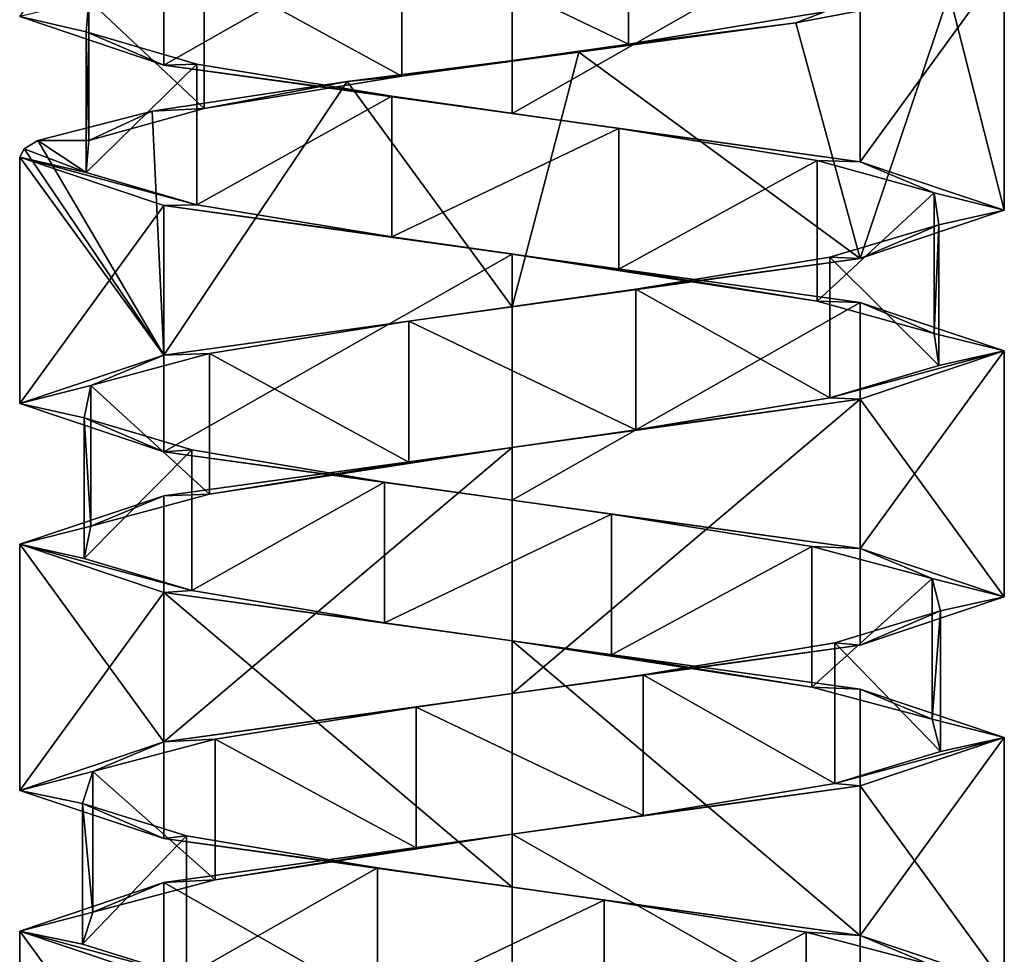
# Model space of a CAD drawing. Header units: millimetres. Extents: x -106 to 241, y -380 to 275.
# Tile 175 of 205: x 185 to 199, y -65 to -52. Entities that reach past the tile are written whole.
import ezdxf

# ---------------------------------------------------------------- set-up
doc = ezdxf.new("R2010")
doc.units = ezdxf.units.MM
doc.header["$LTSCALE"] = 65.185185
for name, color, linetype in [('1152', 7, 'CONTINUOUS'), ('1153', 7, 'CONTINUOUS'), ('1155', 7, 'CONTINUOUS'), ('1156', 7, 'CONTINUOUS'), ('1157', 7, 'CONTINUOUS'), ('1597', 7, 'CONTINUOUS'), ('1598', 7, 'CONTINUOUS'), ('1599', 7, 'CONTINUOUS'), ('1671', 7, 'CONTINUOUS'), ('1672', 7, 'CONTINUOUS'), ('1673', 7, 'CONTINUOUS'), ('1674', 7, 'CONTINUOUS')]:
    doc.layers.add(name, color=color, linetype=linetype)

msp = doc.modelspace()

# ---------------------------------------------------------------- linework, layer by layer
at = {"layer": '1152', "linetype": 'CONTINUOUS'}
for points in [[(190.732, -50.347, 30.95), (193.958, -51.89, 30.926), (193.958, -49.89, 30.926), (190.732, -50.347, 30.95)], [(193.958, -51.89, 30.926), (196.743, -51.433, 29.296), (193.958, -49.89, 30.926), (193.958, -51.89, 30.926)], [(187.923, -50.804, 29.362), (190.732, -52.347, 30.95), (190.732, -50.347, 30.95), (187.923, -50.804, 29.362)], [(190.732, -52.347, 30.95), (193.958, -51.89, 30.926), (190.732, -50.347, 30.95), (190.732, -52.347, 30.95)], [(186.281, -51.261, 26.584), (187.923, -52.804, 29.362), (187.923, -50.804, 29.362), (186.281, -51.261, 26.584)], [(187.923, -52.804, 29.362), (190.732, -52.347, 30.95), (187.923, -50.804, 29.362), (187.923, -52.804, 29.362)], [(186.281, -53.261, 26.584), (187.923, -52.804, 29.362), (186.281, -51.261, 26.584), (186.281, -53.261, 26.584)]]:
    msp.add_3dface(points, dxfattribs=at)
at = {"layer": '1153', "linetype": 'CONTINUOUS'}
for points in [[(198.515, -51.169, 28.121), (196.743, -51.433, 29.296), (196.336, -51.587, 30.619), (198.515, -51.169, 28.121)], [(196.743, -51.433, 29.296), (193.958, -51.89, 30.926), (196.336, -51.587, 30.619), (196.743, -51.433, 29.296)], [(196.336, -51.587, 30.619), (193.958, -51.89, 30.926), (193.252, -52.006, 31.835), (196.336, -51.587, 30.619)], [(193.958, -51.89, 30.926), (190.732, -52.347, 30.95), (193.252, -52.006, 31.835), (193.958, -51.89, 30.926)], [(193.252, -52.006, 31.835), (190.732, -52.347, 30.95), (189.954, -52.424, 31.495), (193.252, -52.006, 31.835)], [(190.732, -52.347, 30.95), (187.923, -52.804, 29.362), (189.954, -52.424, 31.495), (190.732, -52.347, 30.95)], [(189.954, -52.424, 31.495), (187.923, -52.804, 29.362), (187.183, -52.843, 29.676), (189.954, -52.424, 31.495)], [(187.183, -52.843, 29.676), (186.281, -53.261, 26.584), (185.559, -53.261, 26.786), (187.183, -52.843, 29.676)], [(187.923, -52.804, 29.362), (186.281, -53.261, 26.584), (187.183, -52.843, 29.676), (187.923, -52.804, 29.362)]]:
    msp.add_3dface(points, dxfattribs=at)
at = {"layer": '1155', "linetype": 'CONTINUOUS'}
for points in [[(186.281, -53.261, 26.584), (186.281, -51.261, 26.584), (186.243, -51.718, 23.358), (186.281, -53.261, 26.584)], [(186.243, -53.718, 23.358), (186.281, -53.261, 26.584), (186.243, -51.718, 23.358), (186.243, -53.718, 23.358)], [(187.82, -52.175, 20.542), (186.243, -53.718, 23.358), (186.243, -51.718, 23.358), (187.82, -52.175, 20.542)], [(187.82, -54.175, 20.542), (186.243, -53.718, 23.358), (187.82, -52.175, 20.542), (187.82, -54.175, 20.542)], [(190.59, -52.632, 18.888), (187.82, -54.175, 20.542), (187.82, -52.175, 20.542), (190.59, -52.632, 18.888)], [(190.59, -54.632, 18.888), (187.82, -54.175, 20.542), (190.59, -52.632, 18.888), (190.59, -54.632, 18.888)], [(193.817, -53.09, 18.837), (190.59, -54.632, 18.888), (190.59, -52.632, 18.888), (193.817, -53.09, 18.837)], [(193.817, -55.09, 18.837), (190.59, -54.632, 18.888), (193.817, -53.09, 18.837), (193.817, -55.09, 18.837)], [(196.639, -53.547, 20.401), (193.817, -55.09, 18.837), (193.817, -53.09, 18.837), (196.639, -53.547, 20.401)], [(196.639, -55.547, 20.401), (193.817, -55.09, 18.837), (196.639, -53.547, 20.401), (196.639, -55.547, 20.401)], [(198.304, -54.004, 23.165), (196.639, -55.547, 20.401), (196.639, -53.547, 20.401), (198.304, -54.004, 23.165)], [(198.304, -56.004, 23.165), (196.639, -55.547, 20.401), (198.304, -54.004, 23.165), (198.304, -56.004, 23.165)], [(198.37, -54.461, 26.391), (198.304, -56.004, 23.165), (198.304, -54.004, 23.165), (198.37, -54.461, 26.391)], [(196.817, -54.918, 29.219), (198.37, -56.461, 26.391), (198.37, -54.461, 26.391), (196.817, -54.918, 29.219)], [(198.37, -56.461, 26.391), (198.304, -56.004, 23.165), (198.37, -54.461, 26.391), (198.37, -56.461, 26.391)], [(194.061, -55.375, 30.897), (196.817, -56.918, 29.219), (196.817, -54.918, 29.219), (194.061, -55.375, 30.897)], [(196.817, -56.918, 29.219), (198.37, -56.461, 26.391), (196.817, -54.918, 29.219), (196.817, -56.918, 29.219)], [(190.835, -55.832, 30.976), (194.061, -57.375, 30.897), (194.061, -55.375, 30.897), (190.835, -55.832, 30.976)], [(194.061, -57.375, 30.897), (196.817, -56.918, 29.219), (194.061, -55.375, 30.897), (194.061, -57.375, 30.897)], [(188, -56.289, 29.436), (190.835, -57.832, 30.976), (190.835, -55.832, 30.976), (188, -56.289, 29.436)], [(190.835, -57.832, 30.976), (194.061, -57.375, 30.897), (190.835, -55.832, 30.976), (190.835, -57.832, 30.976)], [(186.311, -56.746, 26.686), (188, -58.289, 29.436), (188, -56.289, 29.436), (186.311, -56.746, 26.686)], [(188, -58.289, 29.436), (190.835, -57.832, 30.976), (188, -56.289, 29.436), (188, -58.289, 29.436)], [(186.218, -57.203, 23.461), (186.311, -58.746, 26.686), (186.311, -56.746, 26.686), (186.218, -57.203, 23.461)], [(186.311, -58.746, 26.686), (188, -58.289, 29.436), (186.311, -56.746, 26.686), (186.311, -58.746, 26.686)], [(186.218, -59.203, 23.461), (186.311, -58.746, 26.686), (186.218, -57.203, 23.461), (186.218, -59.203, 23.461)], [(187.746, -57.66, 20.619), (186.218, -59.203, 23.461), (186.218, -57.203, 23.461), (187.746, -57.66, 20.619)], [(187.746, -59.66, 20.619), (186.218, -59.203, 23.461), (187.746, -57.66, 20.619), (187.746, -59.66, 20.619)], [(190.488, -58.118, 18.918), (187.746, -59.66, 20.619), (187.746, -57.66, 20.619), (190.488, -58.118, 18.918)], [(190.488, -60.118, 18.918), (187.746, -59.66, 20.619), (190.488, -58.118, 18.918), (190.488, -60.118, 18.918)], [(193.713, -58.575, 18.812), (190.488, -60.118, 18.918), (190.488, -58.118, 18.918), (193.713, -58.575, 18.812)], [(193.713, -60.575, 18.812), (190.488, -60.118, 18.918), (193.713, -58.575, 18.812), (193.713, -60.575, 18.812)], [(196.561, -59.032, 20.328), (193.713, -60.575, 18.812), (193.713, -58.575, 18.812), (196.561, -59.032, 20.328)], [(196.561, -61.032, 20.328), (193.713, -60.575, 18.812), (196.561, -59.032, 20.328), (196.561, -61.032, 20.328)], [(198.274, -59.489, 23.063), (196.561, -61.032, 20.328), (196.561, -59.032, 20.328), (198.274, -59.489, 23.063)], [(198.274, -61.489, 23.063), (196.561, -61.032, 20.328), (198.274, -59.489, 23.063), (198.274, -61.489, 23.063)], [(198.394, -59.946, 26.287), (198.274, -61.489, 23.063), (198.274, -59.489, 23.063), (198.394, -59.946, 26.287)], [(196.89, -60.403, 29.142), (198.394, -61.946, 26.287), (198.394, -59.946, 26.287), (196.89, -60.403, 29.142)], [(198.394, -61.946, 26.287), (198.274, -61.489, 23.063), (198.394, -59.946, 26.287), (198.394, -61.946, 26.287)], [(194.163, -60.86, 30.866), (196.89, -62.403, 29.142), (196.89, -60.403, 29.142), (194.163, -60.86, 30.866)], [(196.89, -62.403, 29.142), (198.394, -61.946, 26.287), (196.89, -60.403, 29.142), (196.89, -62.403, 29.142)], [(190.939, -61.317, 31), (194.163, -62.86, 30.866), (194.163, -60.86, 30.866), (190.939, -61.317, 31)], [(194.163, -62.86, 30.866), (196.89, -62.403, 29.142), (194.163, -60.86, 30.866), (194.163, -62.86, 30.866)], [(188.078, -61.774, 29.508), (190.939, -63.317, 31), (190.939, -61.317, 31), (188.078, -61.774, 29.508)], [(190.939, -63.317, 31), (194.163, -62.86, 30.866), (190.939, -61.317, 31), (190.939, -63.317, 31)], [(186.342, -62.231, 26.788), (188.078, -63.774, 29.508), (188.078, -61.774, 29.508), (186.342, -62.231, 26.788)], [(188.078, -63.774, 29.508), (190.939, -63.317, 31), (188.078, -61.774, 29.508), (188.078, -63.774, 29.508)], [(186.194, -62.688, 23.565), (186.342, -64.231, 26.788), (186.342, -62.231, 26.788), (186.194, -62.688, 23.565)], [(186.342, -64.231, 26.788), (188.078, -63.774, 29.508), (186.342, -62.231, 26.788), (186.342, -64.231, 26.788)], [(186.194, -64.688, 23.565), (186.342, -64.231, 26.788), (186.194, -62.688, 23.565), (186.194, -64.688, 23.565)], [(187.674, -63.146, 20.698), (186.194, -64.688, 23.565), (186.194, -62.688, 23.565), (187.674, -63.146, 20.698)], [(187.674, -65.146, 20.698), (186.194, -64.688, 23.565), (187.674, -63.146, 20.698), (187.674, -65.146, 20.698)], [(190.386, -63.603, 18.95), (187.674, -65.146, 20.698), (187.674, -63.146, 20.698), (190.386, -63.603, 18.95)], [(190.386, -65.603, 18.95), (187.674, -65.146, 20.698), (190.386, -63.603, 18.95), (190.386, -65.603, 18.95)], [(193.609, -64.06, 18.789), (190.386, -65.603, 18.95), (190.386, -63.603, 18.95), (193.609, -64.06, 18.789)], [(193.609, -66.06, 18.789), (190.386, -65.603, 18.95), (193.609, -64.06, 18.789), (193.609, -66.06, 18.789)], [(196.483, -64.517, 20.256), (193.609, -66.06, 18.789), (193.609, -64.06, 18.789), (196.483, -64.517, 20.256)], [(196.483, -66.517, 20.256), (193.609, -66.06, 18.789), (196.483, -64.517, 20.256), (196.483, -66.517, 20.256)], [(198.242, -64.974, 22.961), (196.483, -66.517, 20.256), (196.483, -64.517, 20.256), (198.242, -64.974, 22.961)]]:
    msp.add_3dface(points, dxfattribs=at)
at = {"layer": '1156', "linetype": 'CONTINUOUS'}
for points in [[(185.559, -53.261, 26.786), (186.243, -53.718, 23.358), (185.365, -53.381, 25.852), (185.559, -53.261, 26.786)], [(185.559, -53.261, 26.786), (186.281, -53.261, 26.584), (186.243, -53.718, 23.358), (185.559, -53.261, 26.786)], [(185.365, -53.381, 25.852), (186.243, -53.718, 23.358), (185.3, -53.5, 24.9), (185.365, -53.381, 25.852)], [(186.243, -53.718, 23.358), (187.82, -54.175, 20.542), (185.3, -53.5, 24.9), (186.243, -53.718, 23.358)], [(185.3, -53.5, 24.9), (187.82, -54.175, 20.542), (187.35, -54.187, 19.95), (185.3, -53.5, 24.9)], [(187.82, -54.175, 20.542), (190.59, -54.632, 18.888), (187.35, -54.187, 19.95), (187.82, -54.175, 20.542)], [(187.35, -54.187, 19.95), (190.59, -54.632, 18.888), (192.3, -54.875, 17.9), (187.35, -54.187, 19.95)], [(190.59, -54.632, 18.888), (193.817, -55.09, 18.837), (192.3, -54.875, 17.9), (190.59, -54.632, 18.888)], [(193.817, -55.09, 18.837), (196.639, -55.547, 20.401), (192.3, -54.875, 17.9), (193.817, -55.09, 18.837)], [(192.3, -54.875, 17.9), (196.639, -55.547, 20.401), (197.25, -55.562, 19.95), (192.3, -54.875, 17.9)], [(196.639, -55.547, 20.401), (198.304, -56.004, 23.165), (197.25, -55.562, 19.95), (196.639, -55.547, 20.401)], [(198.304, -56.004, 23.165), (199.3, -56.25, 24.9), (197.25, -55.562, 19.95), (198.304, -56.004, 23.165)], [(198.304, -56.004, 23.165), (198.37, -56.461, 26.391), (199.3, -56.25, 24.9), (198.304, -56.004, 23.165)], [(198.37, -56.461, 26.391), (196.817, -56.918, 29.219), (199.3, -56.25, 24.9), (198.37, -56.461, 26.391)], [(199.3, -56.25, 24.9), (196.817, -56.918, 29.219), (197.25, -56.938, 29.85), (199.3, -56.25, 24.9)], [(197.25, -56.938, 29.85), (194.061, -57.375, 30.897), (192.3, -57.625, 31.9), (197.25, -56.938, 29.85)], [(196.817, -56.918, 29.219), (194.061, -57.375, 30.897), (197.25, -56.938, 29.85), (196.817, -56.918, 29.219)], [(194.061, -57.375, 30.897), (190.835, -57.832, 30.976), (192.3, -57.625, 31.9), (194.061, -57.375, 30.897)], [(192.3, -57.625, 31.9), (188, -58.289, 29.436), (187.35, -58.313, 29.85), (192.3, -57.625, 31.9)], [(190.835, -57.832, 30.976), (188, -58.289, 29.436), (192.3, -57.625, 31.9), (190.835, -57.832, 30.976)], [(187.35, -58.313, 29.85), (186.311, -58.746, 26.686), (185.3, -59, 24.9), (187.35, -58.313, 29.85)], [(188, -58.289, 29.436), (186.311, -58.746, 26.686), (187.35, -58.313, 29.85), (188, -58.289, 29.436)], [(186.311, -58.746, 26.686), (186.218, -59.203, 23.461), (185.3, -59, 24.9), (186.311, -58.746, 26.686)], [(186.218, -59.203, 23.461), (187.746, -59.66, 20.619), (185.3, -59, 24.9), (186.218, -59.203, 23.461)], [(185.3, -59, 24.9), (187.746, -59.66, 20.619), (187.35, -59.688, 19.95), (185.3, -59, 24.9)], [(187.746, -59.66, 20.619), (190.488, -60.118, 18.918), (187.35, -59.688, 19.95), (187.746, -59.66, 20.619)], [(187.35, -59.688, 19.95), (190.488, -60.118, 18.918), (192.3, -60.375, 17.9), (187.35, -59.688, 19.95)], [(190.488, -60.118, 18.918), (193.713, -60.575, 18.812), (192.3, -60.375, 17.9), (190.488, -60.118, 18.918)], [(193.713, -60.575, 18.812), (196.561, -61.032, 20.328), (192.3, -60.375, 17.9), (193.713, -60.575, 18.812)], [(192.3, -60.375, 17.9), (196.561, -61.032, 20.328), (197.25, -61.063, 19.95), (192.3, -60.375, 17.9)], [(196.561, -61.032, 20.328), (198.274, -61.489, 23.063), (197.25, -61.063, 19.95), (196.561, -61.032, 20.328)], [(197.25, -61.063, 19.95), (198.274, -61.489, 23.063), (199.3, -61.75, 24.9), (197.25, -61.063, 19.95)], [(198.274, -61.489, 23.063), (198.394, -61.946, 26.287), (199.3, -61.75, 24.9), (198.274, -61.489, 23.063)], [(198.394, -61.946, 26.287), (196.89, -62.403, 29.142), (199.3, -61.75, 24.9), (198.394, -61.946, 26.287)], [(199.3, -61.75, 24.9), (196.89, -62.403, 29.142), (197.25, -62.438, 29.85), (199.3, -61.75, 24.9)], [(197.25, -62.438, 29.85), (194.163, -62.86, 30.866), (192.3, -63.125, 31.9), (197.25, -62.438, 29.85)], [(196.89, -62.403, 29.142), (194.163, -62.86, 30.866), (197.25, -62.438, 29.85), (196.89, -62.403, 29.142)], [(194.163, -62.86, 30.866), (190.939, -63.317, 31), (192.3, -63.125, 31.9), (194.163, -62.86, 30.866)], [(192.3, -63.125, 31.9), (188.078, -63.774, 29.508), (187.35, -63.812, 29.85), (192.3, -63.125, 31.9)], [(190.939, -63.317, 31), (188.078, -63.774, 29.508), (192.3, -63.125, 31.9), (190.939, -63.317, 31)], [(187.35, -63.812, 29.85), (186.342, -64.231, 26.788), (185.3, -64.5, 24.9), (187.35, -63.812, 29.85)], [(188.078, -63.774, 29.508), (186.342, -64.231, 26.788), (187.35, -63.812, 29.85), (188.078, -63.774, 29.508)], [(186.342, -64.231, 26.788), (186.194, -64.688, 23.565), (185.3, -64.5, 24.9), (186.342, -64.231, 26.788)], [(186.194, -64.688, 23.565), (187.674, -65.146, 20.698), (185.3, -64.5, 24.9), (186.194, -64.688, 23.565)], [(185.3, -64.5, 24.9), (187.674, -65.146, 20.698), (187.35, -65.187, 19.95), (185.3, -64.5, 24.9)]]:
    msp.add_3dface(points, dxfattribs=at)
at = {"layer": '1157', "linetype": 'CONTINUOUS'}
for points in [[(186.243, -51.718, 23.358), (186.281, -51.261, 26.584), (185.3, -51.5, 24.9), (186.243, -51.718, 23.358)], [(187.35, -52.188, 19.95), (186.243, -51.718, 23.358), (185.3, -51.5, 24.9), (187.35, -52.188, 19.95)], [(187.82, -52.175, 20.542), (186.243, -51.718, 23.358), (187.35, -52.188, 19.95), (187.82, -52.175, 20.542)], [(190.59, -52.632, 18.888), (187.82, -52.175, 20.542), (187.35, -52.188, 19.95), (190.59, -52.632, 18.888)], [(192.3, -52.875, 17.9), (190.59, -52.632, 18.888), (187.35, -52.188, 19.95), (192.3, -52.875, 17.9)], [(193.817, -53.09, 18.837), (190.59, -52.632, 18.888), (192.3, -52.875, 17.9), (193.817, -53.09, 18.837)], [(197.25, -53.562, 19.95), (193.817, -53.09, 18.837), (192.3, -52.875, 17.9), (197.25, -53.562, 19.95)], [(196.639, -53.547, 20.401), (193.817, -53.09, 18.837), (197.25, -53.562, 19.95), (196.639, -53.547, 20.401)], [(198.304, -54.004, 23.165), (196.639, -53.547, 20.401), (197.25, -53.562, 19.95), (198.304, -54.004, 23.165)], [(199.3, -54.25, 24.9), (198.304, -54.004, 23.165), (197.25, -53.562, 19.95), (199.3, -54.25, 24.9)], [(198.37, -54.461, 26.391), (198.304, -54.004, 23.165), (199.3, -54.25, 24.9), (198.37, -54.461, 26.391)], [(197.25, -54.938, 29.85), (198.37, -54.461, 26.391), (199.3, -54.25, 24.9), (197.25, -54.938, 29.85)], [(196.817, -54.918, 29.219), (198.37, -54.461, 26.391), (197.25, -54.938, 29.85), (196.817, -54.918, 29.219)], [(192.3, -55.625, 31.9), (194.061, -55.375, 30.897), (197.25, -54.938, 29.85), (192.3, -55.625, 31.9)], [(194.061, -55.375, 30.897), (196.817, -54.918, 29.219), (197.25, -54.938, 29.85), (194.061, -55.375, 30.897)], [(190.835, -55.832, 30.976), (194.061, -55.375, 30.897), (192.3, -55.625, 31.9), (190.835, -55.832, 30.976)], [(187.35, -56.313, 29.85), (190.835, -55.832, 30.976), (192.3, -55.625, 31.9), (187.35, -56.313, 29.85)], [(188, -56.289, 29.436), (190.835, -55.832, 30.976), (187.35, -56.313, 29.85), (188, -56.289, 29.436)], [(185.3, -57, 24.9), (186.311, -56.746, 26.686), (187.35, -56.313, 29.85), (185.3, -57, 24.9)], [(186.311, -56.746, 26.686), (188, -56.289, 29.436), (187.35, -56.313, 29.85), (186.311, -56.746, 26.686)], [(186.218, -57.203, 23.461), (186.311, -56.746, 26.686), (185.3, -57, 24.9), (186.218, -57.203, 23.461)], [(187.35, -57.688, 19.95), (186.218, -57.203, 23.461), (185.3, -57, 24.9), (187.35, -57.688, 19.95)], [(187.746, -57.66, 20.619), (186.218, -57.203, 23.461), (187.35, -57.688, 19.95), (187.746, -57.66, 20.619)], [(190.488, -58.118, 18.918), (187.746, -57.66, 20.619), (187.35, -57.688, 19.95), (190.488, -58.118, 18.918)], [(192.3, -58.375, 17.9), (190.488, -58.118, 18.918), (187.35, -57.688, 19.95), (192.3, -58.375, 17.9)], [(193.713, -58.575, 18.812), (190.488, -58.118, 18.918), (192.3, -58.375, 17.9), (193.713, -58.575, 18.812)], [(197.25, -59.063, 19.95), (193.713, -58.575, 18.812), (192.3, -58.375, 17.9), (197.25, -59.063, 19.95)], [(196.561, -59.032, 20.328), (193.713, -58.575, 18.812), (197.25, -59.063, 19.95), (196.561, -59.032, 20.328)], [(198.274, -59.489, 23.063), (196.561, -59.032, 20.328), (197.25, -59.063, 19.95), (198.274, -59.489, 23.063)], [(199.3, -59.75, 24.9), (198.274, -59.489, 23.063), (197.25, -59.063, 19.95), (199.3, -59.75, 24.9)], [(198.394, -59.946, 26.287), (198.274, -59.489, 23.063), (199.3, -59.75, 24.9), (198.394, -59.946, 26.287)], [(197.25, -60.438, 29.85), (198.394, -59.946, 26.287), (199.3, -59.75, 24.9), (197.25, -60.438, 29.85)], [(196.89, -60.403, 29.142), (198.394, -59.946, 26.287), (197.25, -60.438, 29.85), (196.89, -60.403, 29.142)], [(192.3, -61.125, 31.9), (194.163, -60.86, 30.866), (197.25, -60.438, 29.85), (192.3, -61.125, 31.9)], [(194.163, -60.86, 30.866), (196.89, -60.403, 29.142), (197.25, -60.438, 29.85), (194.163, -60.86, 30.866)], [(190.939, -61.317, 31), (194.163, -60.86, 30.866), (192.3, -61.125, 31.9), (190.939, -61.317, 31)], [(187.35, -61.812, 29.85), (190.939, -61.317, 31), (192.3, -61.125, 31.9), (187.35, -61.812, 29.85)], [(188.078, -61.774, 29.508), (190.939, -61.317, 31), (187.35, -61.812, 29.85), (188.078, -61.774, 29.508)], [(185.3, -62.5, 24.9), (186.342, -62.231, 26.788), (187.35, -61.812, 29.85), (185.3, -62.5, 24.9)], [(186.342, -62.231, 26.788), (188.078, -61.774, 29.508), (187.35, -61.812, 29.85), (186.342, -62.231, 26.788)], [(186.194, -62.688, 23.565), (186.342, -62.231, 26.788), (185.3, -62.5, 24.9), (186.194, -62.688, 23.565)], [(187.35, -63.187, 19.95), (186.194, -62.688, 23.565), (185.3, -62.5, 24.9), (187.35, -63.187, 19.95)], [(187.674, -63.146, 20.698), (186.194, -62.688, 23.565), (187.35, -63.187, 19.95), (187.674, -63.146, 20.698)], [(190.386, -63.603, 18.95), (187.674, -63.146, 20.698), (187.35, -63.187, 19.95), (190.386, -63.603, 18.95)], [(192.3, -63.875, 17.9), (190.386, -63.603, 18.95), (187.35, -63.187, 19.95), (192.3, -63.875, 17.9)], [(193.609, -64.06, 18.789), (190.386, -63.603, 18.95), (192.3, -63.875, 17.9), (193.609, -64.06, 18.789)], [(197.25, -64.562, 19.95), (193.609, -64.06, 18.789), (192.3, -63.875, 17.9), (197.25, -64.562, 19.95)], [(196.483, -64.517, 20.256), (193.609, -64.06, 18.789), (197.25, -64.562, 19.95), (196.483, -64.517, 20.256)], [(198.242, -64.974, 22.961), (196.483, -64.517, 20.256), (197.25, -64.562, 19.95), (198.242, -64.974, 22.961)], [(199.3, -65.25, 24.9), (198.242, -64.974, 22.961), (197.25, -64.562, 19.95), (199.3, -65.25, 24.9)]]:
    msp.add_3dface(points, dxfattribs=at)
at = {"layer": '1597', "linetype": 'CONTINUOUS'}
for points in [[(199.3, -50.75, 24.9), (198.515, -51.169, 28.121), (199.3, -54.25, 24.9), (199.3, -50.75, 24.9)], [(198.515, -51.169, 28.121), (196.336, -51.587, 30.619), (197.25, -54.938, 29.85), (198.515, -51.169, 28.121)], [(198.515, -51.169, 28.121), (197.25, -54.938, 29.85), (199.3, -54.25, 24.9), (198.515, -51.169, 28.121)], [(196.336, -51.587, 30.619), (193.252, -52.006, 31.835), (197.25, -54.938, 29.85), (196.336, -51.587, 30.619)], [(193.252, -52.006, 31.835), (189.954, -52.424, 31.495), (192.3, -55.625, 31.9), (193.252, -52.006, 31.835)], [(193.252, -52.006, 31.835), (192.3, -55.625, 31.9), (197.25, -54.938, 29.85), (193.252, -52.006, 31.835)], [(189.954, -52.424, 31.495), (187.183, -52.843, 29.676), (187.35, -56.313, 29.85), (189.954, -52.424, 31.495)], [(189.954, -52.424, 31.495), (187.35, -56.313, 29.85), (192.3, -55.625, 31.9), (189.954, -52.424, 31.495)], [(187.183, -52.843, 29.676), (185.559, -53.261, 26.786), (187.35, -56.313, 29.85), (187.183, -52.843, 29.676)], [(185.559, -53.261, 26.786), (185.365, -53.381, 25.852), (187.35, -56.313, 29.85), (185.559, -53.261, 26.786)], [(185.365, -53.381, 25.852), (185.3, -53.5, 24.9), (187.35, -56.313, 29.85), (185.365, -53.381, 25.852)], [(185.3, -53.5, 24.9), (185.3, -57, 24.9), (187.35, -56.313, 29.85), (185.3, -53.5, 24.9)]]:
    msp.add_3dface(points, dxfattribs=at)
at = {"layer": '1598', "linetype": 'CONTINUOUS'}
for points in [[(199.3, -56.25, 24.9), (197.25, -56.938, 29.85), (199.3, -59.75, 24.9), (199.3, -56.25, 24.9)], [(197.25, -56.938, 29.85), (192.3, -57.625, 31.9), (192.3, -61.125, 31.9), (197.25, -56.938, 29.85)], [(197.25, -56.938, 29.85), (192.3, -61.125, 31.9), (197.25, -60.438, 29.85), (197.25, -56.938, 29.85)], [(197.25, -56.938, 29.85), (197.25, -60.438, 29.85), (199.3, -59.75, 24.9), (197.25, -56.938, 29.85)], [(192.3, -57.625, 31.9), (187.35, -58.313, 29.85), (187.35, -61.812, 29.85), (192.3, -57.625, 31.9)], [(192.3, -57.625, 31.9), (187.35, -61.812, 29.85), (192.3, -61.125, 31.9), (192.3, -57.625, 31.9)], [(187.35, -58.313, 29.85), (185.3, -59, 24.9), (187.35, -61.812, 29.85), (187.35, -58.313, 29.85)], [(185.3, -59, 24.9), (185.3, -62.5, 24.9), (187.35, -61.812, 29.85), (185.3, -59, 24.9)]]:
    msp.add_3dface(points, dxfattribs=at)
at = {"layer": '1599', "linetype": 'CONTINUOUS'}
for points in [[(199.3, -61.75, 24.9), (197.25, -62.438, 29.85), (199.3, -65.25, 24.9), (199.3, -61.75, 24.9)], [(197.25, -62.438, 29.85), (192.3, -63.125, 31.9), (197.25, -65.938, 29.85), (197.25, -62.438, 29.85)], [(197.25, -62.438, 29.85), (197.25, -65.938, 29.85), (199.3, -65.25, 24.9), (197.25, -62.438, 29.85)], [(192.3, -63.125, 31.9), (187.35, -63.812, 29.85), (192.3, -66.625, 31.9), (192.3, -63.125, 31.9)], [(192.3, -63.125, 31.9), (192.3, -66.625, 31.9), (197.25, -65.938, 29.85), (192.3, -63.125, 31.9)], [(187.35, -63.812, 29.85), (185.3, -64.5, 24.9), (187.35, -67.313, 29.85), (187.35, -63.812, 29.85)], [(187.35, -63.812, 29.85), (187.35, -67.313, 29.85), (192.3, -66.625, 31.9), (187.35, -63.812, 29.85)], [(185.3, -64.5, 24.9), (185.3, -68, 24.9), (187.35, -67.313, 29.85), (185.3, -64.5, 24.9)]]:
    msp.add_3dface(points, dxfattribs=at)
at = {"layer": '1671', "linetype": 'CONTINUOUS'}
for points in [[(187.35, -48.688, 19.95), (187.35, -52.188, 19.95), (185.3, -51.5, 24.9), (187.35, -48.688, 19.95)], [(187.35, -48.688, 19.95), (192.3, -49.375, 17.9), (187.35, -52.188, 19.95), (187.35, -48.688, 19.95)], [(192.3, -49.375, 17.9), (192.3, -52.875, 17.9), (187.35, -52.188, 19.95), (192.3, -49.375, 17.9)], [(192.3, -49.375, 17.9), (197.25, -50.062, 19.95), (192.3, -52.875, 17.9), (192.3, -49.375, 17.9)], [(197.25, -50.062, 19.95), (197.25, -53.562, 19.95), (192.3, -52.875, 17.9), (197.25, -50.062, 19.95)], [(197.25, -50.062, 19.95), (199.3, -50.75, 24.9), (197.25, -53.562, 19.95), (197.25, -50.062, 19.95)], [(199.3, -50.75, 24.9), (199.3, -54.25, 24.9), (197.25, -53.562, 19.95), (199.3, -50.75, 24.9)]]:
    msp.add_3dface(points, dxfattribs=at)
at = {"layer": '1672', "linetype": 'CONTINUOUS'}
for points in [[(185.3, -53.5, 24.9), (187.35, -54.187, 19.95), (185.3, -57, 24.9), (185.3, -53.5, 24.9)], [(187.35, -54.187, 19.95), (187.35, -57.688, 19.95), (185.3, -57, 24.9), (187.35, -54.187, 19.95)], [(187.35, -54.187, 19.95), (192.3, -54.875, 17.9), (187.35, -57.688, 19.95), (187.35, -54.187, 19.95)], [(192.3, -54.875, 17.9), (192.3, -58.375, 17.9), (187.35, -57.688, 19.95), (192.3, -54.875, 17.9)], [(192.3, -54.875, 17.9), (197.25, -55.562, 19.95), (192.3, -58.375, 17.9), (192.3, -54.875, 17.9)], [(197.25, -55.562, 19.95), (197.25, -59.063, 19.95), (192.3, -58.375, 17.9), (197.25, -55.562, 19.95)], [(197.25, -55.562, 19.95), (199.3, -56.25, 24.9), (197.25, -59.063, 19.95), (197.25, -55.562, 19.95)], [(199.3, -56.25, 24.9), (199.3, -59.75, 24.9), (197.25, -59.063, 19.95), (199.3, -56.25, 24.9)]]:
    msp.add_3dface(points, dxfattribs=at)
at = {"layer": '1673', "linetype": 'CONTINUOUS'}
for points in [[(185.3, -59, 24.9), (187.35, -59.688, 19.95), (185.3, -62.5, 24.9), (185.3, -59, 24.9)], [(187.35, -59.688, 19.95), (187.35, -63.187, 19.95), (185.3, -62.5, 24.9), (187.35, -59.688, 19.95)], [(187.35, -59.688, 19.95), (192.3, -60.375, 17.9), (192.3, -63.875, 17.9), (187.35, -59.688, 19.95)], [(187.35, -59.688, 19.95), (192.3, -63.875, 17.9), (187.35, -63.187, 19.95), (187.35, -59.688, 19.95)], [(192.3, -60.375, 17.9), (197.25, -61.063, 19.95), (197.25, -64.562, 19.95), (192.3, -60.375, 17.9)], [(192.3, -60.375, 17.9), (197.25, -64.562, 19.95), (192.3, -63.875, 17.9), (192.3, -60.375, 17.9)], [(197.25, -61.063, 19.95), (199.3, -61.75, 24.9), (197.25, -64.562, 19.95), (197.25, -61.063, 19.95)], [(199.3, -61.75, 24.9), (199.3, -65.25, 24.9), (197.25, -64.562, 19.95), (199.3, -61.75, 24.9)]]:
    msp.add_3dface(points, dxfattribs=at)
at = {"layer": '1674', "linetype": 'CONTINUOUS'}
msp.add_3dface([(185.3, -64.5, 24.9), (187.35, -65.187, 19.95), (185.3, -68, 24.9), (185.3, -64.5, 24.9)], dxfattribs=at)

doc.saveas('drawing.dxf')
